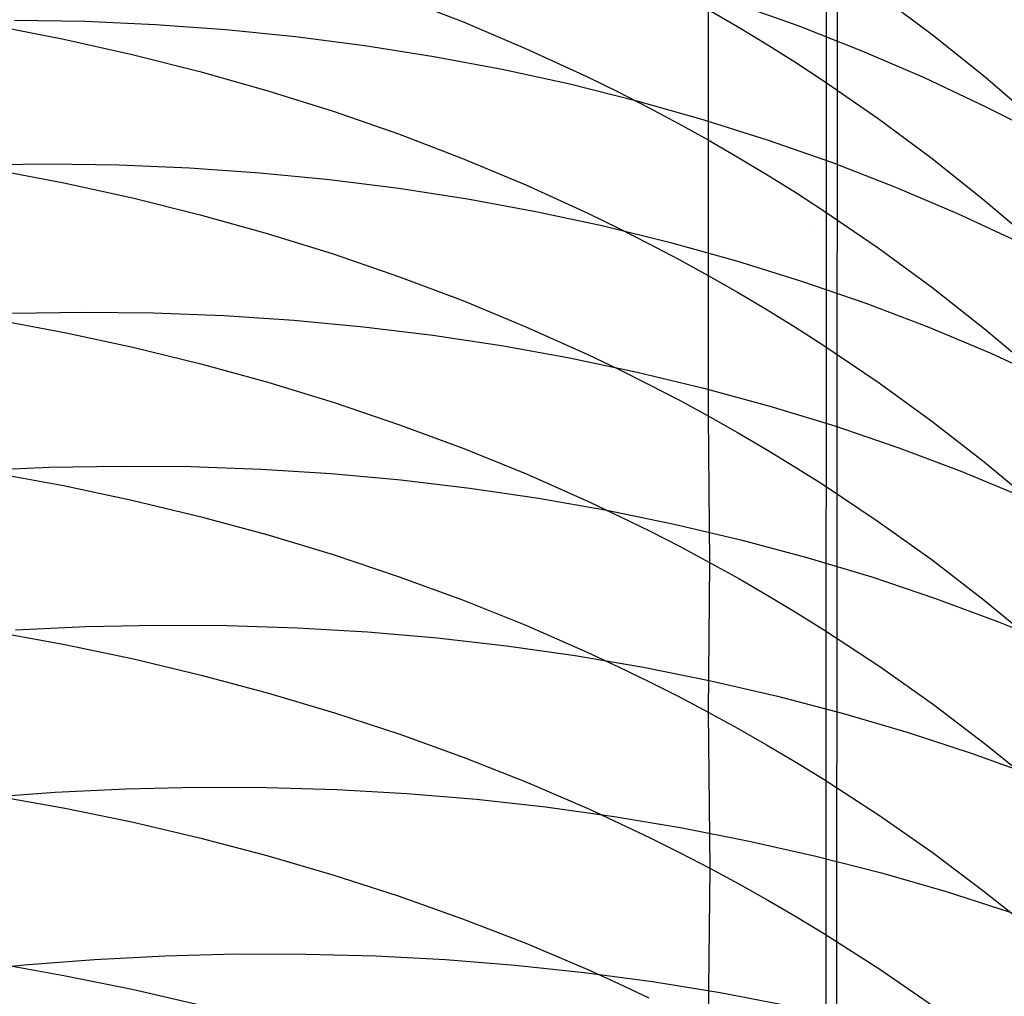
# Model space of a CAD drawing. Extents: x -383 to 1849, y -1185 to -529.
# Tile 198 of 256: x -362.64 to -355.83, y -931.9 to -925.15. Entities that reach past the tile are written whole.
import ezdxf

# ---------------------------------------------------------------- set-up
doc = ezdxf.new("R2010")
doc.units = 0
doc.layers.add('PREDEFINITO', color=7, linetype='CONTINUOUS')

msp = doc.modelspace()

# ---------------------------------------------------------------- linework, layer by layer
at = {"layer": 'PREDEFINITO'}
for p, q in [((-356.95, -878.0517, 395), (-357.0874, -1065.2537, 395)), ((-357.0803, -1079.1328, 420), (-357.0534, -884.99, 420)), ((-357.0803, -1079.1328, 370), (-357.0534, -884.99, 370)), ((-356.69, -924.9772, 618.1363), (-356.3185, -925.2558, 617.9875)), ((-360.0224, -924.9889, 622.72), (-359.5775, -925.1607, 622.6154)), ((-357.6949, -925.032, 528.3236), (-357.25, -925.1905, 528.4486)), ((-357.8765, -925.0757, 620.3453), (-357.8777, -925.978, 622.1255)), ((-357.8765, -925.0757, 620.3453), (-357.6742, -925.1938, 620.2784)), ((-362.6756, -925.15, 525.5778), (-362.1871, -925.158, 525.6366)), ((-362.1871, -925.158, 525.6366), (-361.6999, -925.1795, 525.7023)), ((-361.6999, -925.1795, 525.7023), (-361.2144, -925.2146, 525.7748)), ((-359.5775, -925.1607, 622.6154), (-359.14, -925.3456, 622.5035)), ((-362.8129, -925.1897, 624.9939), (-362.3352, -925.2819, 624.9305)), ((-361.2144, -925.2146, 525.7748), (-360.7314, -925.2631, 525.8539)), ((-357.6742, -925.1938, 620.2784), (-357.4743, -925.3151, 620.2099)), ((-357.25, -925.1905, 528.4486), (-356.8124, -925.3625, 528.5795)), ((-362.3352, -925.2819, 624.9305), (-361.8617, -925.3871, 624.8597)), ((-360.7314, -925.2631, 525.8539), (-360.2513, -925.3252, 525.9396)), ((-357.4743, -925.3151, 620.2099), (-357.2769, -925.4395, 620.1397)), ((-356.3185, -925.2558, 617.9875), (-355.9576, -925.5459, 617.8331)), ((-361.8617, -925.3871, 624.8597), (-361.3929, -925.5053, 624.7813)), ((-360.2513, -925.3252, 525.9396), (-359.7746, -925.4007, 526.0319)), ((-359.14, -925.3456, 622.5035), (-358.7105, -925.5434, 622.3846)), ((-356.8124, -925.3625, 528.5795), (-356.3825, -925.5479, 528.7161)), ((-359.7746, -925.4007, 526.0319), (-359.3019, -925.4896, 526.1307)), ((-357.2769, -925.4395, 620.1397), (-357.0819, -925.5671, 620.0679)), ((-361.3929, -925.5053, 624.7813), (-360.9293, -925.6364, 624.6955)), ((-359.3019, -925.4896, 526.1307), (-358.8338, -925.592, 526.2359)), ((-358.8338, -925.592, 526.2359), (-358.3707, -925.7079, 526.3474)), ((-358.7105, -925.5434, 622.3846), (-358.4989, -925.6472, 622.3225)), ((-357.0819, -925.5671, 620.0679), (-356.6997, -925.8313, 619.9196)), ((-356.3825, -925.5479, 528.7161), (-355.961, -925.7468, 528.8584)), ((-355.9576, -925.5459, 617.8331), (-355.6077, -925.8469, 617.6733)), ((-360.9293, -925.6364, 624.6955), (-360.4716, -925.7805, 624.6022)), ((-358.4989, -925.6472, 622.3225), (-358.2895, -925.7542, 622.2586)), ((-358.3707, -925.7079, 526.3474), (-357.9133, -925.8371, 526.4651)), ((-360.4716, -925.7805, 624.6022), (-360.0201, -925.9375, 624.5015)), ((-358.2895, -925.7542, 622.2586), (-358.0824, -925.8645, 622.1929)), ((-355.961, -925.7468, 528.8584), (-355.7535, -925.8513, 528.9317)), ((-358.0824, -925.8645, 622.1929), (-357.8777, -925.978, 622.1255)), ((-357.9133, -925.8371, 526.4651), (-357.4621, -925.9796, 526.5891)), ((-356.6997, -925.8313, 619.9196), (-356.3279, -926.1073, 619.7653)), ((-360.0201, -925.9375, 624.5015), (-359.5756, -926.1074, 624.3933)), ((-357.8777, -925.978, 622.1255), (-357.877, -926.9153, 623.887)), ((-357.8777, -925.978, 622.1255), (-357.6753, -926.0948, 622.0563)), ((-357.4621, -925.9796, 526.5891), (-357.0175, -926.1356, 526.7192)), ((-359.5756, -926.1074, 624.3933), (-359.1384, -926.2901, 624.2778)), ((-357.6753, -926.0948, 622.0563), (-357.4754, -926.2147, 621.9853)), ((-357.0175, -926.1356, 526.7192), (-356.5803, -926.3049, 526.8553)), ((-356.3279, -926.1073, 619.7653), (-355.9668, -926.3946, 619.605)), ((-362.9287, -926.1515, 523.7644), (-362.4397, -926.1449, 523.8185)), ((-362.812, -926.1843, 626.7694), (-362.3343, -926.2753, 626.7042)), ((-362.4397, -926.1449, 523.8185), (-361.9514, -926.1517, 523.8797)), ((-361.9514, -926.1517, 523.8797), (-361.4645, -926.1719, 523.948)), ((-361.4645, -926.1719, 523.948), (-360.9794, -926.2055, 524.0234)), ((-360.9794, -926.2055, 524.0234), (-360.4967, -926.2525, 524.1056)), ((-360.4967, -926.2525, 524.1056), (-360.017, -926.3129, 524.1948)), ((-357.4754, -926.2147, 621.9853), (-357.278, -926.3377, 621.9127)), ((-362.3343, -926.2753, 626.7042), (-361.8607, -926.3791, 626.6313)), ((-360.017, -926.3129, 524.1948), (-359.5407, -926.3866, 524.2907)), ((-359.1384, -926.2901, 624.2778), (-358.7093, -926.4857, 624.1549)), ((-357.278, -926.3377, 621.9127), (-357.0831, -926.4639, 621.8384)), ((-356.5803, -926.3049, 526.8553), (-356.1509, -926.4875, 526.9974)), ((-361.8607, -926.3791, 626.6313), (-361.3919, -926.4957, 626.5506)), ((-359.5407, -926.3866, 524.2907), (-359.0685, -926.4736, 524.3933)), ((-355.9668, -926.3946, 619.605), (-355.6165, -926.6928, 619.4392)), ((-359.0685, -926.4736, 524.3933), (-358.6009, -926.5739, 524.5026)), ((-357.0831, -926.4639, 621.8384), (-356.7008, -926.7251, 621.6849)), ((-361.3919, -926.4957, 626.5506), (-360.9283, -926.6251, 626.4621)), ((-358.7093, -926.4857, 624.1549), (-358.4978, -926.5883, 624.0906)), ((-356.1509, -926.4875, 526.9974), (-355.7298, -926.6834, 527.1455)), ((-358.6009, -926.5739, 524.5026), (-358.1383, -926.6875, 524.6184)), ((-358.4978, -926.5883, 624.0906), (-358.2886, -926.6941, 624.0246)), ((-357.1411, -926.5929, 420), (-357.1411, -926.5929, 370)), ((-360.9283, -926.6251, 626.4621), (-360.4705, -926.7673, 626.366)), ((-358.2886, -926.6941, 624.0246), (-358.0817, -926.8031, 623.9567)), ((-358.1383, -926.6875, 524.6184), (-357.6815, -926.8144, 524.7407)), ((-356.7008, -926.7251, 621.6849), (-356.329, -926.998, 621.5251)), ((-360.4705, -926.7673, 626.366), (-360.019, -926.9223, 626.2621)), ((-358.0817, -926.8031, 623.9567), (-357.877, -926.9153, 623.887)), ((-357.6815, -926.8144, 524.7407), (-357.2308, -926.9545, 524.8695)), ((-360.019, -926.9223, 626.2621), (-359.5744, -927.09, 626.1506)), ((-357.877, -926.9153, 623.887), (-357.8758, -927.8878, 625.6284)), ((-357.877, -926.9153, 623.887), (-357.6748, -927.0307, 623.8155)), ((-357.2308, -926.9545, 524.8695), (-356.7869, -927.1078, 525.0046)), ((-356.329, -926.998, 621.5251), (-355.9678, -927.2822, 621.3592)), ((-359.5744, -927.09, 626.1506), (-359.1373, -927.2704, 626.0315)), ((-357.6748, -927.0307, 623.8155), (-357.475, -927.1493, 623.7422)), ((-357.475, -927.1493, 623.7422), (-357.2777, -927.2709, 623.6671)), ((-356.7869, -927.1078, 525.0046), (-356.3503, -927.2744, 525.1459)), ((-362.8091, -927.2204, 628.5219), (-362.3306, -927.31, 628.455)), ((-362.6896, -927.1777, 522.0204), (-362.2012, -927.1698, 522.0764)), ((-362.2012, -927.1698, 522.0764), (-361.7137, -927.1752, 522.1398)), ((-361.7137, -927.1752, 522.1398), (-361.2275, -927.1939, 522.2106)), ((-361.2275, -927.1939, 522.2106), (-360.7432, -927.2258, 522.2886)), ((-360.7432, -927.2258, 522.2886), (-360.2613, -927.271, 522.3738)), ((-360.2613, -927.271, 522.3738), (-359.7823, -927.3294, 522.4661)), ((-359.1373, -927.2704, 626.0315), (-358.7081, -927.4635, 625.9047)), ((-357.2777, -927.2709, 623.6671), (-357.0828, -927.3956, 623.5903)), ((-356.3503, -927.2744, 525.1459), (-355.9215, -927.4542, 525.2935)), ((-355.9678, -927.2822, 621.3592), (-355.6175, -927.5771, 621.1875)), ((-362.3306, -927.31, 628.455), (-361.8563, -927.4123, 628.3801)), ((-359.7823, -927.3294, 522.4661), (-359.3069, -927.4011, 522.5654)), ((-361.8563, -927.4123, 628.3801), (-361.3867, -927.5273, 628.2972)), ((-359.3069, -927.4011, 522.5654), (-358.8355, -927.4859, 522.6717)), ((-357.0828, -927.3956, 623.5903), (-356.7008, -927.6538, 623.4316)), ((-358.8355, -927.4859, 522.6717), (-358.3687, -927.5839, 522.7849)), ((-358.7081, -927.4635, 625.9047), (-358.4967, -927.5649, 625.8385)), ((-355.9215, -927.4542, 525.2935), (-355.5011, -927.6472, 525.4472)), ((-361.3867, -927.5273, 628.2972), (-360.9224, -927.6549, 628.2063)), ((-358.4967, -927.5649, 625.8385), (-358.2874, -927.6694, 625.7704)), ((-358.3687, -927.5839, 522.7849), (-357.907, -927.6951, 522.9049)), ((-360.9224, -927.6549, 628.2063), (-360.464, -927.7951, 628.1074)), ((-358.2874, -927.6694, 625.7704), (-358.0805, -927.777, 625.7003)), ((-357.907, -927.6951, 522.9049), (-357.451, -927.8195, 523.0317)), ((-356.7008, -927.6538, 623.4316), (-356.3291, -927.9235, 623.2664)), ((-360.464, -927.7951, 628.1074), (-360.0119, -927.9479, 628.0006)), ((-358.0805, -927.777, 625.7003), (-357.8758, -927.8878, 625.6284)), ((-357.451, -927.8195, 523.0317), (-357.0011, -927.9569, 523.1651)), ((-357.8758, -927.8878, 625.6284), (-357.8666, -928.9004, 627.3483)), ((-357.8758, -927.8878, 625.6284), (-357.6736, -928.0018, 625.5547)), ((-360.0119, -927.9479, 628.0006), (-359.5667, -928.1134, 627.8859)), ((-357.0011, -927.9569, 523.1651), (-356.5581, -928.1076, 523.3051)), ((-356.3291, -927.9235, 623.2664), (-355.968, -928.2044, 623.0949)), ((-357.6736, -928.0018, 625.5547), (-357.4738, -928.1188, 625.479)), ((-359.5667, -928.1134, 627.8859), (-359.1291, -928.2913, 627.7632)), ((-356.5581, -928.1076, 523.3051), (-356.1223, -928.2713, 523.4516)), ((-357.4738, -928.1188, 625.479), (-357.2765, -928.239, 625.4015)), ((-362.9215, -928.2646, 520.2529), (-362.4327, -928.2426, 520.3034)), ((-362.4327, -928.2426, 520.3034), (-361.9441, -928.2337, 520.3617)), ((-361.9441, -928.2337, 520.3617), (-361.4564, -928.238, 520.4276)), ((-361.4564, -928.238, 520.4276), (-360.9701, -928.2554, 520.5011)), ((-357.2765, -928.239, 625.4015), (-357.0817, -928.3621, 625.3223)), ((-355.968, -928.2044, 623.0949), (-355.6177, -928.4959, 622.9173)), ((-362.8162, -928.2806, 630.2609), (-362.338, -928.3687, 630.1923)), ((-360.9701, -928.2554, 520.5011), (-360.4857, -928.2859, 520.5821)), ((-360.4857, -928.2859, 520.5821), (-360.0038, -928.3296, 520.6706)), ((-359.1291, -928.2913, 627.7632), (-358.6995, -928.4818, 627.6328)), ((-356.1223, -928.2713, 523.4516), (-355.6944, -928.4482, 523.6045)), ((-362.338, -928.3687, 630.1923), (-361.8639, -928.4694, 630.1155)), ((-360.0038, -928.3296, 520.6706), (-359.5249, -928.3863, 520.7664)), ((-359.5249, -928.3863, 520.7664), (-359.0496, -928.4562, 520.8695)), ((-357.0817, -928.3621, 625.3223), (-356.6996, -928.6171, 625.1586)), ((-361.8639, -928.4694, 630.1155), (-361.3946, -928.5826, 630.0303)), ((-359.0496, -928.4562, 520.8695), (-358.5784, -928.5391, 520.9798)), ((-358.6995, -928.4818, 627.6328), (-358.4879, -928.5818, 627.5646)), ((-361.3946, -928.5826, 630.0303), (-360.9306, -928.7082, 629.937)), ((-358.5784, -928.5391, 520.9798), (-358.1118, -928.635, 521.0972)), ((-358.4879, -928.5818, 627.5646), (-358.2785, -928.6848, 627.4944)), ((-358.1118, -928.635, 521.0972), (-357.6503, -928.7441, 521.2217)), ((-356.6996, -928.6171, 625.1586), (-356.3279, -928.8835, 624.988)), ((-360.9306, -928.7082, 629.937), (-360.4723, -928.8463, 629.8354)), ((-358.2785, -928.6848, 627.4944), (-358.0714, -928.791, 627.4223)), ((-358.0714, -928.791, 627.4223), (-357.8666, -928.9004, 627.3483)), ((-357.6503, -928.7441, 521.2217), (-357.1947, -928.8661, 521.3531)), ((-360.4723, -928.8463, 629.8354), (-360.0204, -928.9969, 629.7256)), ((-357.8666, -928.9004, 627.3483), (-357.8757, -929.936, 629.0547)), ((-357.8666, -928.9004, 627.3483), (-357.6643, -929.0128, 627.2723)), ((-357.1947, -928.8661, 521.3531), (-356.7453, -929.0012, 521.4914)), ((-356.3279, -928.8835, 624.988), (-355.9669, -929.1609, 624.811)), ((-360.0204, -928.9969, 629.7256), (-359.5755, -929.1599, 629.6077)), ((-357.6643, -929.0128, 627.2723), (-357.4644, -929.1283, 627.1944)), ((-356.7453, -929.0012, 521.4914), (-356.3027, -929.1493, 521.6365)), ((-357.4644, -929.1283, 627.1944), (-357.267, -929.2468, 627.1146)), ((-359.5755, -929.1599, 629.6077), (-359.138, -929.3354, 629.4816)), ((-356.3027, -929.1493, 521.6365), (-355.8674, -929.3103, 521.7883)), ((-355.9669, -929.1609, 624.811), (-355.6166, -929.4489, 624.6278)), ((-357.267, -929.2468, 627.1146), (-357.0721, -929.3683, 627.033)), ((-362.1802, -929.344, 518.6104), (-361.6914, -929.3338, 518.6707)), ((-361.6914, -929.3338, 518.6707), (-361.2036, -929.3367, 518.7389)), ((-361.2036, -929.3367, 518.7389), (-360.7171, -929.3525, 518.8149)), ((-359.138, -929.3354, 629.4816), (-358.7085, -929.5232, 629.3474)), ((-355.8674, -929.3103, 521.7883), (-355.4401, -929.4844, 521.9468)), ((-362.8047, -929.3817, 631.9741), (-362.3266, -929.4688, 631.9036)), ((-362.6692, -929.3671, 518.5581), (-362.1802, -929.344, 518.6104)), ((-360.7171, -929.3525, 518.8149), (-360.2326, -929.3813, 518.8986)), ((-360.2326, -929.3813, 518.8986), (-359.7506, -929.423, 518.99)), ((-357.0721, -929.3683, 627.033), (-356.69, -929.62, 626.8643)), ((-362.3266, -929.4688, 631.9036), (-361.8527, -929.5682, 631.8246)), ((-359.7506, -929.423, 518.99), (-359.2716, -929.4776, 519.089)), ((-359.2716, -929.4776, 519.089), (-358.7962, -929.5451, 519.1955)), ((-358.7085, -929.5232, 629.3474), (-358.4969, -929.6218, 629.2772)), ((-361.8527, -929.5682, 631.8246), (-361.3835, -929.68, 631.7371)), ((-358.7962, -929.5451, 519.1955), (-358.325, -929.6256, 519.3094)), ((-361.3835, -929.68, 631.7371), (-360.9196, -929.8041, 631.6411)), ((-358.4969, -929.6218, 629.2772), (-358.2875, -929.7234, 629.2051)), ((-358.325, -929.6256, 519.3094), (-357.8584, -929.719, 519.4306)), ((-356.69, -929.62, 626.8643), (-356.3183, -929.8828, 626.6886)), ((-358.2875, -929.7234, 629.2051), (-358.0804, -929.8282, 629.1309)), ((-357.8584, -929.719, 519.4306), (-357.397, -929.8252, 519.559)), ((-360.9196, -929.8041, 631.6411), (-360.4616, -929.9404, 631.5366)), ((-358.0804, -929.8282, 629.1309), (-357.8757, -929.936, 629.0547)), ((-357.397, -929.8252, 519.559), (-356.9414, -929.9444, 519.6947)), ((-356.3183, -929.8828, 626.6886), (-355.9573, -930.1566, 626.5063)), ((-360.4616, -929.9404, 631.5366), (-360.0098, -930.0889, 631.4238)), ((-357.8757, -929.936, 629.0547), (-357.866, -931.0146, 630.7345)), ((-357.8757, -929.936, 629.0547), (-357.6733, -930.0469, 628.9765)), ((-356.9414, -929.9444, 519.6947), (-356.4922, -930.0764, 519.8374)), ((-360.0098, -930.0889, 631.4238), (-359.565, -930.2497, 631.3026)), ((-357.6733, -930.0469, 628.9765), (-357.4734, -930.1608, 628.8963)), ((-356.4922, -930.0764, 519.8374), (-356.0498, -930.2212, 519.9872)), ((-355.9573, -930.1566, 626.5063), (-355.6072, -930.4407, 626.3174)), ((-357.4734, -930.1608, 628.8963), (-357.276, -930.2777, 628.8142)), ((-356.0498, -930.2212, 519.9872), (-355.6148, -930.3789, 520.1438)), ((-359.565, -930.2497, 631.3026), (-359.1277, -930.4227, 631.173)), ((-357.276, -930.2777, 628.8142), (-357.0811, -930.3976, 628.7302)), ((-359.1277, -930.4227, 631.173), (-358.6984, -930.6079, 631.0351)), ((-357.0811, -930.3976, 628.7302), (-356.6989, -930.6459, 628.5565)), ((-362.882, -930.5269, 516.8348), (-362.3939, -930.49, 516.8805)), ((-362.3939, -930.49, 516.8805), (-361.9055, -930.466, 516.9346)), ((-361.9055, -930.466, 516.9346), (-361.4175, -930.4549, 516.997)), ((-361.4175, -930.4549, 516.997), (-360.9305, -930.4566, 517.0675)), ((-360.9305, -930.4566, 517.0675), (-360.4449, -930.4711, 517.146)), ((-360.4449, -930.4711, 517.146), (-359.9612, -930.4985, 517.2325)), ((-359.9612, -930.4985, 517.2325), (-359.4802, -930.5386, 517.327)), ((-362.8167, -930.512, 633.6679), (-362.3385, -930.5974, 633.5959)), ((-359.4802, -930.5386, 517.327), (-359.0022, -930.5916, 517.4292)), ((-362.3385, -930.5974, 633.5959), (-361.8645, -930.6948, 633.5152)), ((-359.0022, -930.5916, 517.4292), (-358.5278, -930.6573, 517.5392)), ((-358.6984, -930.6079, 631.0351), (-358.4869, -930.705, 630.9631)), ((-361.8645, -930.6948, 633.5152), (-361.3952, -930.8045, 633.4257)), ((-358.5278, -930.6573, 517.5392), (-358.0576, -930.7358, 517.6568)), ((-356.6989, -930.6459, 628.5565), (-356.3271, -930.9053, 628.3757)), ((-358.4869, -930.705, 630.9631), (-358.2776, -930.8052, 630.889)), ((-358.0576, -930.7358, 517.6568), (-357.5921, -930.8271, 517.782)), ((-361.3952, -930.8045, 633.4257), (-360.9312, -930.9262, 633.3275)), ((-358.2776, -930.8052, 630.889), (-358.0706, -930.9084, 630.8127)), ((-357.5921, -930.8271, 517.782), (-357.1318, -930.9311, 517.9147)), ((-356.3271, -930.9053, 628.3757), (-355.966, -931.1754, 628.1879)), ((-360.9312, -930.9262, 633.3275), (-360.473, -931.0601, 633.2207)), ((-358.0706, -930.9084, 630.8127), (-357.866, -931.0146, 630.7345)), ((-357.1318, -930.9311, 517.9147), (-356.6773, -931.0478, 518.0548)), ((-357.866, -931.0146, 630.7345), (-357.8762, -932.1168, 632.3985)), ((-357.866, -931.0146, 630.7345), (-357.6637, -931.1239, 630.6542)), ((-360.473, -931.0601, 633.2207), (-360.0211, -931.2061, 633.1051)), ((-356.6773, -931.0478, 518.0548), (-356.2292, -931.1773, 518.2022)), ((-357.6637, -931.1239, 630.6542), (-357.4639, -931.2361, 630.5718)), ((-356.2292, -931.1773, 518.2022), (-355.788, -931.3195, 518.3568)), ((-355.966, -931.1754, 628.1879), (-355.6157, -931.4558, 627.9934)), ((-360.0211, -931.2061, 633.1051), (-359.5761, -931.3642, 632.981)), ((-357.4639, -931.2361, 630.5718), (-357.2666, -931.3513, 630.4875)), ((-359.5761, -931.3642, 632.981), (-359.1386, -931.5343, 632.8482)), ((-357.2666, -931.3513, 630.4875), (-357.0718, -931.4693, 630.4012)), ((-357.0718, -931.4693, 630.4012), (-356.6898, -931.7138, 630.2229)), ((-359.1386, -931.5343, 632.8482), (-358.7091, -931.7165, 632.7068)), ((-362.6094, -931.6842, 515.1779), (-362.1218, -931.6462, 515.2249)), ((-362.1218, -931.6462, 515.2249), (-361.6342, -931.621, 515.2806)), ((-361.6342, -931.621, 515.2806), (-361.1469, -931.6084, 515.3447)), ((-361.1469, -931.6084, 515.3447), (-360.6606, -931.6085, 515.4172)), ((-360.6606, -931.6085, 515.4172), (-360.1758, -931.6214, 515.498)), ((-360.1758, -931.6214, 515.498), (-359.693, -931.6469, 515.5871)), ((-359.693, -931.6469, 515.5871), (-359.2128, -931.685, 515.6843)), ((-363.0962, -931.7348, 515.1395), (-362.6094, -931.6842, 515.1779)), ((-362.8132, -931.6718, 635.3396), (-362.3355, -931.756, 635.2658)), ((-359.2128, -931.685, 515.6843), (-358.7356, -931.7359, 515.7896)), ((-358.7091, -931.7165, 632.7068), (-358.4975, -931.812, 632.6329)), ((-356.6898, -931.7138, 630.2229), (-356.3182, -931.9692, 630.0371)), ((-362.3355, -931.756, 635.2658), (-361.8619, -931.8521, 635.183)), ((-358.7356, -931.7359, 515.7896), (-358.2621, -931.7993, 515.9028)), ((-361.8619, -931.8521, 635.183), (-361.3931, -931.9603, 635.0912)), ((-358.4975, -931.812, 632.6329), (-358.2881, -931.9106, 632.5569)), ((-358.2621, -931.7993, 515.9028), (-357.7929, -931.8755, 516.024)), ((-357.7929, -931.8755, 516.024), (-357.3283, -931.9642, 516.1529))]:
    msp.add_line(p, q, dxfattribs=at)
at = {"layer": 'PREDEFINITO', "extrusion": (0.001264, -0.042708, -0.999087)}
msp.add_arc((-393.2928, 939.7259, -529.1007), 14.9974, 125.19531, 297.29973, dxfattribs=at)
at = {"layer": 'PREDEFINITO', "extrusion": (0.015277, -0.101694, -0.994698)}
msp.add_arc((-499.6835, 916.7769, -471.7844), 14.997, 132.05505, 314.63656, dxfattribs=at)
at = {"layer": 'PREDEFINITO', "extrusion": (-0.016803, 0.114563, -0.993274)}
msp.add_arc((496.7709, -791.198, -678.8751), 14.9417, 95.84327, 275.27872, dxfattribs=at)
at = {"layer": 'PREDEFINITO', "extrusion": (-0.016824, 0.171811, -0.984986)}
msp.add_arc((454.776, -773.055, -732.399), 14.9608, 82.65115, 280.09999, dxfattribs=at)
at = {"layer": 'PREDEFINITO', "extrusion": (-0.016915, 0.074595, -0.99707)}
msp.add_arc((562.0337, -776.5876, -640.4484), 14.9382, 107.32431, 274.63425, dxfattribs=at)
at = {"layer": 'PREDEFINITO', "extrusion": (-0.016833, 0.307513, -0.951395)}
msp.add_arc((416.4254, -680.2015, -850.7398), 14.979, 55.83898, 295.27303, dxfattribs=at)
at = {"layer": 'PREDEFINITO', "extrusion": (-0.016807, 0.326121, -0.945179)}
msp.add_arc((413.5432, -664.5931, -866.0818), 14.9744, 51.68409, 297.64988, dxfattribs=at)

doc.saveas('drawing.dxf')
